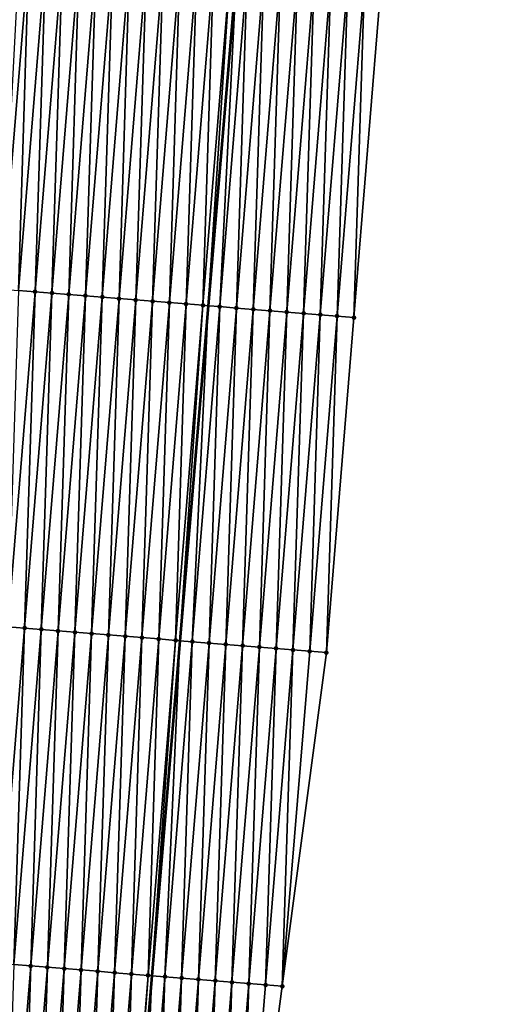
# Model space of a CAD drawing. Header units: feet. Extents: x 2017424 to 2024169, y 808042 to 818730.
# Tile 76 of 256: x 2023613 to 2023643, y 810480 to 810538. Entities that reach past the tile are written whole.
import ezdxf

# ---------------------------------------------------------------- set-up
doc = ezdxf.new("R2010")
doc.units = ezdxf.units.FT
doc.header["$MEASUREMENT"] = 0
for name, color, linetype, lineweight in [('EP_Travel Lane', 172, 'Continuous', 53), ('NB-Road Shots', 141, 'Continuous', 100), ('NB-Road X-Section', 40, 'Continuous', 13)]:
    doc.layers.add(name, color=color, linetype=linetype, lineweight=lineweight)
doc.layers.add('I-77-MM15-17_NB-Surface-BORDER', color=7, linetype='Continuous')
doc.layers.add('I-77-MM15-17_NB-Surface-TIN', color=7, linetype='Continuous')

msp = doc.modelspace()

# ---------------------------------------------------------------- linework, layer by layer
at = {"layer": 'EP_Travel Lane'}
msp.add_polyline3d([(2023636.194975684, 810660.6554825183, 298.1690445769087), (2023634.536789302, 810640.7358832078, 297.4895052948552), (2023632.878651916, 810620.8168724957, 296.7929806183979), (2023631.220537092, 810600.8981328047, 296.0886426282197), (2023629.562454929, 810580.9797854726, 295.3729813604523), (2023627.904400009, 810561.0617654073, 294.647877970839), (2023626.231064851, 810541.1344200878, 293.9291751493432), (2023624.55288147, 810521.2178404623, 293.209604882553), (2023622.874719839, 810501.30151896, 292.4824102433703), (2023621.196554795, 810481.3851569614, 291.7564149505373), (2023619.518263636, 810461.467298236, 291.0746202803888), (2023617.839902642, 810441.5486107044, 290.4173127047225), (2023616.161568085, 810421.6302369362, 289.7507433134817)], dxfattribs=at)
at = {"layer": 'I-77-MM15-17_NB-Surface-BORDER', "color": 3, "linetype": 'Continuous', "lineweight": -3}
msp.add_polyline3d([(2023642.565586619, 810660.1413203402, 298.0679183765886), (2023640.946620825, 810640.2186194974, 297.3859252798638), (2023640.324488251, 810620.2163845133, 296.6617753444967), (2023639.702350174, 810600.2140818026, 295.9395872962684), (2023638.08350016, 810580.2928057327, 295.2164933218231), (2023636.464725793, 810560.3724605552, 294.466545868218), (2023634.838535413, 810540.4378691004, 293.733474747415), (2023633.211074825, 810520.5176756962, 292.9983499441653), (2023631.583581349, 810500.5970797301, 292.2751134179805), (2023628.959330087, 810480.7569502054, 291.580269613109), (2023626.335009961, 810460.9159777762, 290.9103057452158), (2023624.707408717, 810440.9940627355, 290.2260235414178), (2023624.076539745, 810420.9913689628, 289.5225833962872)], dxfattribs=at)
at = {"layer": 'I-77-MM15-17_NB-Surface-TIN', "color": 128, "linetype": 'Continuous', "lineweight": -3}
for points in [[(2023612.279514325, 810522.2117915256, 293.4669144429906), (2023613.907002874, 810542.1323271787, 294.1919321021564), (2023613.333153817, 810542.1788750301, 294.2017614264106)], [(2023612.279514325, 810522.2117915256, 293.4669144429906), (2023613.276246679, 810522.1310138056, 293.4477185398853), (2023613.907002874, 810542.1323271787, 294.1919321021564)], [(2023613.276246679, 810522.1310138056, 293.4477185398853), (2023614.903736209, 810542.0515614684, 294.1723815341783), (2023613.907002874, 810542.1323271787, 294.1919321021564)], [(2023613.276246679, 810522.1310138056, 293.4477185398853), (2023614.27298586, 810522.0503196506, 293.4260548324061), (2023614.903736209, 810542.0515614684, 294.1723815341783)], [(2023614.27298586, 810522.0503196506, 293.4260548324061), (2023615.900468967, 810541.9707886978, 294.1530394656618), (2023614.903736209, 810542.0515614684, 294.1723815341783)], [(2023614.27298586, 810522.0503196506, 293.4260548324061), (2023615.269720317, 810521.9695676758, 293.4060986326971), (2023615.900468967, 810541.9707886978, 294.1530394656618)], [(2023615.269720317, 810521.9695676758, 293.4060986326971), (2023616.897203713, 810541.8900402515, 294.1329790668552), (2023615.900468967, 810541.9707886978, 294.1530394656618)], [(2023615.269720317, 810521.9695676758, 293.4060986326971), (2023616.266442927, 810521.8886706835, 293.3904250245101), (2023616.897203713, 810541.8900402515, 294.1329790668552)], [(2023616.266442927, 810521.8886706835, 293.3904250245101), (2023617.893925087, 810541.8091281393, 294.117751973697), (2023616.897203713, 810541.8900402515, 294.1329790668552)], [(2023616.266442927, 810521.8886706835, 293.3904250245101), (2023617.263161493, 810521.8077241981, 293.376213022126), (2023617.893925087, 810541.8091281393, 294.117751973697)], [(2023617.263161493, 810521.8077241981, 293.376213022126), (2023618.890648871, 810541.7282455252, 294.1016537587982), (2023617.893925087, 810541.8091281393, 294.117751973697)], [(2023617.263161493, 810521.8077241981, 293.376213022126), (2023618.259892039, 810521.726924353, 293.3576705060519), (2023618.890648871, 810541.7282455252, 294.1016537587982)], [(2023618.259892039, 810521.726924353, 293.3576705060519), (2023619.887381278, 810541.647468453, 294.0824387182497), (2023618.890648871, 810541.7282455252, 294.1016537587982)], [(2023618.259892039, 810521.726924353, 293.3576705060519), (2023619.25663206, 810521.6462404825, 293.335703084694), (2023619.887381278, 810541.647468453, 294.0824387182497)], [(2023619.25663206, 810521.6462404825, 293.335703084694), (2023620.884121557, 810541.5667877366, 294.0603781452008), (2023619.887381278, 810541.647468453, 294.0824387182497)], [(2023619.25663206, 810521.6462404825, 293.335703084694), (2023620.253375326, 810521.5655963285, 293.3125627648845), (2023620.884121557, 810541.5667877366, 294.0603781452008)], [(2023620.253375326, 810521.5655963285, 293.3125627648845), (2023621.88086723, 810541.4861730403, 294.036367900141), (2023620.884121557, 810541.5667877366, 294.0603781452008)], [(2023620.253375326, 810521.5655963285, 293.3125627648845), (2023621.250114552, 810521.4849027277, 293.2908826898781), (2023621.88086723, 810541.4861730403, 294.036367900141)], [(2023621.250114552, 810521.4849027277, 293.2908826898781), (2023622.877610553, 810541.4055295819, 294.0132070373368), (2023621.88086723, 810541.4861730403, 294.036367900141)], [(2023621.250114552, 810521.4849027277, 293.2908826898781), (2023622.246848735, 810521.4041473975, 293.2710255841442), (2023622.877610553, 810541.4055295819, 294.0132070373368)], [(2023622.246848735, 810521.4041473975, 293.2710255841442), (2023623.874351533, 810541.3248574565, 293.9908927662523), (2023622.877610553, 810541.4055295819, 294.0132070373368)], [(2023622.246848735, 810521.4041473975, 293.2710255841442), (2023623.243595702, 810521.3235485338, 293.2465477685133), (2023623.874351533, 810541.3248574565, 293.9908927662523)], [(2023623.243595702, 810521.3235485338, 293.2465477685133), (2023624.871099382, 810541.2442693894, 293.966096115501), (2023623.874351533, 810541.3248574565, 293.9908927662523)], [(2023623.243595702, 810521.3235485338, 293.2465477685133), (2023624.240350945, 810521.2430509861, 293.2190779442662), (2023624.871099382, 810541.2442693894, 293.966096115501)], [(2023624.240350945, 810521.2430509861, 293.2190779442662), (2023625.867850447, 810541.1637206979, 293.9401366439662), (2023624.871099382, 810541.2442693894, 293.966096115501)], [(2023624.240350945, 810521.2430509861, 293.2190779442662), (2023624.55288147, 810521.2178404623, 293.209604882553), (2023625.867850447, 810541.1637206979, 293.9401366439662)], [(2023625.867850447, 810541.1637206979, 293.9401366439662), (2023624.55288147, 810521.2178404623, 293.209604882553), (2023626.231064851, 810541.1344200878, 293.9291751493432)], [(2023625.237113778, 810521.1626463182, 293.1888652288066), (2023626.231064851, 810541.1344200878, 293.9291751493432), (2023624.55288147, 810521.2178404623, 293.209604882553)], [(2023625.237113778, 810521.1626463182, 293.1888652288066), (2023626.864612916, 810541.0833115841, 293.9100552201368), (2023626.231064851, 810541.1344200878, 293.9291751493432)], [(2023625.237113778, 810521.1626463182, 293.1888652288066), (2023626.233854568, 810521.0819718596, 293.1666198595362), (2023626.864612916, 810541.0833115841, 293.9100552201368)], [(2023626.233854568, 810521.0819718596, 293.1666198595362), (2023627.861305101, 810541.0020422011, 293.9053788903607), (2023626.864612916, 810541.0833115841, 293.9100552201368)], [(2023626.233854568, 810521.0819718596, 293.1666198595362), (2023627.230593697, 810521.001277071, 293.1449748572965), (2023627.861305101, 810541.0020422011, 293.9053788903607)], [(2023627.230593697, 810521.001277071, 293.1449748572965), (2023628.858042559, 810540.9213269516, 293.8843381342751), (2023627.861305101, 810541.0020422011, 293.9053788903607)], [(2023627.230593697, 810521.001277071, 293.1449748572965), (2023628.227336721, 810520.9206299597, 293.1219218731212), (2023628.858042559, 810540.9213269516, 293.8843381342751)], [(2023628.227336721, 810520.9206299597, 293.1219218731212), (2023629.854780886, 810540.8406223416, 293.862983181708), (2023628.858042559, 810540.9213269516, 293.8843381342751)], [(2023628.227336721, 810520.9206299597, 293.1219218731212), (2023629.224067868, 810520.8398374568, 293.1031625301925), (2023629.854780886, 810540.8406223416, 293.862983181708)], [(2023629.224067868, 810520.8398374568, 293.1031625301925), (2023630.851511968, 810540.7598290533, 293.8442470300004), (2023629.854780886, 810540.8406223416, 293.862983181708)], [(2023629.224067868, 810520.8398374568, 293.1031625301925), (2023630.220809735, 810520.7591761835, 293.0805277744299), (2023630.851511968, 810540.7598290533, 293.8442470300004)], [(2023630.220809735, 810520.7591761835, 293.0805277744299), (2023631.848258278, 810540.6792221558, 293.8200064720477), (2023630.851511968, 810540.7598290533, 293.8442470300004)], [(2023630.220809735, 810520.7591761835, 293.0805277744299), (2023631.217560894, 810520.6786286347, 293.0545345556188), (2023631.848258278, 810540.6792221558, 293.8200064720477)], [(2023631.217560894, 810520.6786286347, 293.0545345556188), (2023632.845018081, 810540.5987804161, 293.7908885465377), (2023631.848258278, 810540.6792221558, 293.8200064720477)], [(2023631.217560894, 810520.6786286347, 293.0545345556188), (2023632.214321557, 810520.5981974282, 293.0251055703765), (2023632.845018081, 810540.5987804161, 293.7908885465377)], [(2023632.214321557, 810520.5981974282, 293.0251055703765), (2023633.841776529, 810540.5183220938, 293.7622603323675), (2023632.845018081, 810540.5987804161, 293.7908885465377)], [(2023632.214321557, 810520.5981974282, 293.0251055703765), (2023633.211074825, 810520.5176756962, 292.9983499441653), (2023633.841776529, 810540.5183220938, 293.7622603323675)], [(2023633.211074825, 810520.5176756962, 292.9983499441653), (2023634.838535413, 810540.4378691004, 293.733474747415), (2023633.841776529, 810540.5183220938, 293.7622603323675)], [(2023612.645531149, 810502.1301981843, 292.6888055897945), (2023614.27298586, 810522.0503196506, 293.4260548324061), (2023613.276246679, 810522.1310138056, 293.4477185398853)], [(2023612.645531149, 810502.1301981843, 292.6888055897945), (2023613.642255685, 810502.0493247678, 292.6724357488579), (2023614.27298586, 810522.0503196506, 293.4260548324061)], [(2023613.642255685, 810502.0493247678, 292.6724357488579), (2023615.269720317, 810521.9695676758, 293.4060986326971), (2023614.27298586, 810522.0503196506, 293.4260548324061)], [(2023613.642255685, 810502.0493247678, 292.6724357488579), (2023614.638976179, 810501.96840188, 292.6575268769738), (2023615.269720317, 810521.9695676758, 293.4060986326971)], [(2023614.638976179, 810501.96840188, 292.6575268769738), (2023616.266442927, 810521.8886706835, 293.3904250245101), (2023615.269720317, 810521.9695676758, 293.4060986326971)], [(2023614.638976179, 810501.96840188, 292.6575268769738), (2023615.635698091, 810501.8874963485, 292.6421054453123), (2023616.266442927, 810521.8886706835, 293.3904250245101)], [(2023615.635698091, 810501.8874963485, 292.6421054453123), (2023617.263161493, 810521.8077241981, 293.376213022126), (2023616.266442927, 810521.8886706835, 293.3904250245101)], [(2023615.635698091, 810501.8874963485, 292.6421054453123), (2023616.632428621, 810501.806696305, 292.6235687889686), (2023617.263161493, 810521.8077241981, 293.376213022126)], [(2023616.632428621, 810501.806696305, 292.6235687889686), (2023618.259892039, 810521.726924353, 293.3576705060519), (2023617.263161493, 810521.8077241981, 293.376213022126)], [(2023616.632428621, 810501.806696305, 292.6235687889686), (2023617.629168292, 810501.7260081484, 292.6017279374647), (2023618.259892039, 810521.726924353, 293.3576705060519)], [(2023617.629168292, 810501.7260081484, 292.6017279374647), (2023619.25663206, 810521.6462404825, 293.335703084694), (2023618.259892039, 810521.726924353, 293.3576705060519)], [(2023617.629168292, 810501.7260081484, 292.6017279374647), (2023618.625910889, 810501.6453558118, 292.5788292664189), (2023619.25663206, 810521.6462404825, 293.335703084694)], [(2023618.625910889, 810501.6453558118, 292.5788292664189), (2023620.253375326, 810521.5655963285, 293.3125627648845), (2023619.25663206, 810521.6462404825, 293.335703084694)], [(2023618.625910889, 810501.6453558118, 292.5788292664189), (2023619.622648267, 810501.5646395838, 292.5578174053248), (2023620.253375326, 810521.5655963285, 293.3125627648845)], [(2023619.622648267, 810501.5646395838, 292.5578174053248), (2023621.250114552, 810521.4849027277, 293.2908826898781), (2023620.253375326, 810521.5655963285, 293.3125627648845)], [(2023619.622648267, 810501.5646395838, 292.5578174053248), (2023620.619382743, 810501.4838878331, 292.5378545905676), (2023621.250114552, 810521.4849027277, 293.2908826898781)], [(2023620.619382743, 810501.4838878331, 292.5378545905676), (2023622.246848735, 810521.4041473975, 293.2710255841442), (2023621.250114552, 810521.4849027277, 293.2908826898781)], [(2023620.619382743, 810501.4838878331, 292.5378545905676), (2023621.616128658, 810501.4032761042, 292.5137567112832), (2023622.246848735, 810521.4041473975, 293.2710255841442)], [(2023621.616128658, 810501.4032761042, 292.5137567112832), (2023623.243595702, 810521.3235485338, 293.2465477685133), (2023622.246848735, 810521.4041473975, 293.2710255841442)], [(2023621.616128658, 810501.4032761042, 292.5137567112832), (2023622.61287304, 810501.322645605, 292.4902131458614), (2023623.243595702, 810521.3235485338, 293.2465477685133)], [(2023622.61287304, 810501.322645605, 292.4902131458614), (2023624.240350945, 810521.2430509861, 293.2190779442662), (2023623.243595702, 810521.3235485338, 293.2465477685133)], [(2023622.61287304, 810501.322645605, 292.4902131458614), (2023622.874719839, 810501.30151896, 292.4824102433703), (2023624.240350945, 810521.2430509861, 293.2190779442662)], [(2023624.240350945, 810521.2430509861, 293.2190779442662), (2023622.874719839, 810501.30151896, 292.4824102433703), (2023624.55288147, 810521.2178404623, 293.209604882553)], [(2023623.609634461, 810501.2422236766, 292.4605101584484), (2023624.55288147, 810521.2178404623, 293.209604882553), (2023622.874719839, 810501.30151896, 292.4824102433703)], [(2023623.609634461, 810501.2422236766, 292.4605101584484), (2023625.237113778, 810521.1626463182, 293.1888652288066), (2023624.55288147, 810521.2178404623, 293.209604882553)], [(2023623.609634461, 810501.2422236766, 292.4605101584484), (2023624.606370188, 810501.1614872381, 292.4400951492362), (2023625.237113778, 810521.1626463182, 293.1888652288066)], [(2023624.606370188, 810501.1614872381, 292.4400951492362), (2023626.233854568, 810521.0819718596, 293.1666198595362), (2023625.237113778, 810521.1626463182, 293.1888652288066)], [(2023624.606370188, 810501.1614872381, 292.4400951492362), (2023625.603109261, 810501.0807917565, 292.4184706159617), (2023626.233854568, 810521.0819718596, 293.1666198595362)], [(2023625.603109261, 810501.0807917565, 292.4184706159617), (2023627.230593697, 810521.001277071, 293.1449748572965), (2023626.233854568, 810521.0819718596, 293.1666198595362)], [(2023625.603109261, 810501.0807917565, 292.4184706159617), (2023626.599849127, 810501.0001059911, 292.3965591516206), (2023627.230593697, 810521.001277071, 293.1449748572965)], [(2023626.599849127, 810501.0001059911, 292.3965591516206), (2023628.227336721, 810520.9206299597, 293.1219218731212), (2023627.230593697, 810521.001277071, 293.1449748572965)], [(2023626.599849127, 810501.0001059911, 292.3965591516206), (2023627.59657883, 810500.9192958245, 292.3783214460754), (2023628.227336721, 810520.9206299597, 293.1219218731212)], [(2023627.59657883, 810500.9192958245, 292.3783214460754), (2023629.224067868, 810520.8398374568, 293.1031625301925), (2023628.227336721, 810520.9206299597, 293.1219218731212)], [(2023627.59657883, 810500.9192958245, 292.3783214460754), (2023628.593322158, 810500.8386524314, 292.3551586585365), (2023629.224067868, 810520.8398374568, 293.1031625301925)], [(2023628.593322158, 810500.8386524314, 292.3551586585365), (2023630.220809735, 810520.7591761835, 293.0805277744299), (2023629.224067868, 810520.8398374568, 293.1031625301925)], [(2023628.593322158, 810500.8386524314, 292.3551586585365), (2023629.590071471, 810500.7580822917, 292.3298325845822), (2023630.220809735, 810520.7591761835, 293.0805277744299)], [(2023629.590071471, 810500.7580822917, 292.3298325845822), (2023631.217560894, 810520.6786286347, 293.0545345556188), (2023630.220809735, 810520.7591761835, 293.0805277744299)], [(2023629.590071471, 810500.7580822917, 292.3298325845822), (2023630.586825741, 810500.6775728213, 292.302714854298), (2023631.217560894, 810520.6786286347, 293.0545345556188)], [(2023630.586825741, 810500.6775728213, 292.302714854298), (2023632.214321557, 810520.5981974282, 293.0251055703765), (2023631.217560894, 810520.6786286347, 293.0545345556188)], [(2023630.586825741, 810500.6775728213, 292.302714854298), (2023631.583581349, 810500.5970797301, 292.2751134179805), (2023632.214321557, 810520.5981974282, 293.0251055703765)], [(2023631.583581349, 810500.5970797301, 292.2751134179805), (2023633.211074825, 810520.5176756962, 292.9983499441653), (2023632.214321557, 810520.5981974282, 293.0251055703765)], [(2023612.014745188, 810482.1285204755, 291.9553532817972), (2023613.642255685, 810502.0493247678, 292.6724357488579), (2023612.645531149, 810502.1301981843, 292.6888055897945)], [(2023612.014745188, 810482.1285204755, 291.9553532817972), (2023613.0114641, 810482.0475782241, 291.9410163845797), (2023613.642255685, 810502.0493247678, 292.6724357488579)], [(2023613.0114641, 810482.0475782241, 291.9410163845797), (2023614.638976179, 810501.96840188, 292.6575268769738), (2023613.642255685, 810502.0493247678, 292.6724357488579)], [(2023613.0114641, 810482.0475782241, 291.9410163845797), (2023614.008177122, 810481.9665638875, 291.9288082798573), (2023614.638976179, 810501.96840188, 292.6575268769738)], [(2023614.008177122, 810481.9665638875, 291.9288082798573), (2023615.635698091, 810501.8874963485, 292.6421054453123), (2023614.638976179, 810501.96840188, 292.6575268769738)], [(2023614.008177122, 810481.9665638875, 291.9288082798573), (2023615.004913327, 810481.8858332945, 291.9082207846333), (2023615.635698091, 810501.8874963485, 292.6421054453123)], [(2023615.004913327, 810481.8858332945, 291.9082207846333), (2023616.632428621, 810501.806696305, 292.6235687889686), (2023615.635698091, 810501.8874963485, 292.6421054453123)], [(2023615.004913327, 810481.8858332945, 291.9082207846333), (2023616.001656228, 810481.8051846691, 291.8852126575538), (2023616.632428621, 810501.806696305, 292.6235687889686)], [(2023616.001656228, 810481.8051846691, 291.8852126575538), (2023617.629168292, 810501.7260081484, 292.6017279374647), (2023616.632428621, 810501.806696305, 292.6235687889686)], [(2023616.001656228, 810481.8051846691, 291.8852126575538), (2023616.998398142, 810481.7245239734, 291.8625609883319), (2023617.629168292, 810501.7260081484, 292.6017279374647)], [(2023616.998398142, 810481.7245239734, 291.8625609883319), (2023618.625910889, 810501.6453558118, 292.5788292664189), (2023617.629168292, 810501.7260081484, 292.6017279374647)], [(2023616.998398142, 810481.7245239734, 291.8625609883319), (2023617.995138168, 810481.6438401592, 291.8405920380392), (2023618.625910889, 810501.6453558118, 292.5788292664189)], [(2023617.995138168, 810481.6438401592, 291.8405920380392), (2023619.622648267, 810501.5646395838, 292.5578174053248), (2023618.625910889, 810501.6453558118, 292.5788292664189)], [(2023617.995138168, 810481.6438401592, 291.8405920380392), (2023618.991879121, 810481.563167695, 291.8182879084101), (2023619.622648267, 810501.5646395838, 292.5578174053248)], [(2023618.991879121, 810481.563167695, 291.8182879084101), (2023620.619382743, 810501.4838878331, 292.5378545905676), (2023619.622648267, 810501.5646395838, 292.5578174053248)], [(2023618.991879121, 810481.563167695, 291.8182879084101), (2023619.988631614, 810481.4826364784, 291.7918125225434), (2023620.619382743, 810501.4838878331, 292.5378545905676)], [(2023619.988631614, 810481.4826364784, 291.7918125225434), (2023621.616128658, 810501.4032761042, 292.5137567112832), (2023620.619382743, 810501.4838878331, 292.5378545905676)], [(2023619.988631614, 810481.4826364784, 291.7918125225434), (2023620.985391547, 810481.40219633, 291.7626477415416), (2023621.616128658, 810501.4032761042, 292.5137567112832)], [(2023620.985391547, 810481.40219633, 291.7626477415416), (2023622.61287304, 810501.322645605, 292.4902131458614), (2023621.616128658, 810501.4032761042, 292.5137567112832)], [(2023620.985391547, 810481.40219633, 291.7626477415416), (2023621.196554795, 810481.3851569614, 291.7564149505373), (2023622.61287304, 810501.322645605, 292.4902131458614)], [(2023622.61287304, 810501.322645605, 292.4902131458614), (2023621.196554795, 810481.3851569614, 291.7564149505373), (2023622.874719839, 810501.30151896, 292.4824102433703)], [(2023621.982152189, 810481.3217648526, 291.7332268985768), (2023622.874719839, 810501.30151896, 292.4824102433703), (2023621.196554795, 810481.3851569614, 291.7564149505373)], [(2023621.982152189, 810481.3217648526, 291.7332268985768), (2023623.609634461, 810501.2422236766, 292.4605101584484), (2023622.874719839, 810501.30151896, 292.4824102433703)], [(2023621.982152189, 810481.3217648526, 291.7332268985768), (2023622.978893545, 810481.2410973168, 291.7107772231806), (2023623.609634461, 810501.2422236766, 292.4605101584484)], [(2023622.978893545, 810481.2410973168, 291.7107772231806), (2023624.606370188, 810501.1614872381, 292.4400951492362), (2023623.609634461, 810501.2422236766, 292.4605101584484)], [(2023622.978893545, 810481.2410973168, 291.7107772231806), (2023623.975620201, 810481.1602498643, 291.6936407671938), (2023624.606370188, 810501.1614872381, 292.4400951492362)], [(2023623.975620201, 810481.1602498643, 291.6936407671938), (2023625.603109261, 810501.0807917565, 292.4184706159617), (2023624.606370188, 810501.1614872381, 292.4400951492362)], [(2023623.975620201, 810481.1602498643, 291.6936407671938), (2023624.972354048, 810481.0794904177, 291.673905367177), (2023625.603109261, 810501.0807917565, 292.4184706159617)], [(2023624.972354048, 810481.0794904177, 291.673905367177), (2023626.599849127, 810501.0001059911, 292.3965591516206), (2023625.603109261, 810501.0807917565, 292.4184706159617)], [(2023624.972354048, 810481.0794904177, 291.673905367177), (2023625.969085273, 810480.9986988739, 291.6551178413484), (2023626.599849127, 810501.0001059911, 292.3965591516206)], [(2023625.969085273, 810480.9986988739, 291.6551178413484), (2023627.59657883, 810500.9192958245, 292.3783214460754), (2023626.599849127, 810501.0001059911, 292.3965591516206)], [(2023625.969085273, 810480.9986988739, 291.6551178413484), (2023626.965830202, 810480.9180750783, 291.6313764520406), (2023627.59657883, 810500.9192958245, 292.3783214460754)], [(2023626.965830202, 810480.9180750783, 291.6313764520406), (2023628.593322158, 810500.8386524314, 292.3551586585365), (2023627.59657883, 810500.9192958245, 292.3783214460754)], [(2023626.965830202, 810480.9180750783, 291.6313764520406), (2023627.962578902, 810480.8374974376, 291.6062720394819), (2023628.593322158, 810500.8386524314, 292.3551586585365)], [(2023627.962578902, 810480.8374974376, 291.6062720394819), (2023629.590071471, 810500.7580822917, 292.3298325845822), (2023628.593322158, 810500.8386524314, 292.3551586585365)], [(2023627.962578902, 810480.8374974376, 291.6062720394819), (2023628.959330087, 810480.7569502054, 291.580269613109), (2023629.590071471, 810500.7580822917, 292.3298325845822)], [(2023628.959330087, 810480.7569502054, 291.580269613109), (2023630.586825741, 810500.6775728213, 292.302714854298), (2023629.590071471, 810500.7580822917, 292.3298325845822)], [(2023628.959330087, 810480.7569502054, 291.580269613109), (2023631.583581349, 810500.5970797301, 292.2751134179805), (2023630.586825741, 810500.6775728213, 292.302714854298)], [(2023612.380595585, 810462.0448900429, 291.2373990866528), (2023614.008177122, 810481.9665638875, 291.9288082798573), (2023613.0114641, 810482.0475782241, 291.9410163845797)], [(2023612.380595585, 810462.0448900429, 291.2373990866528), (2023613.377325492, 810461.9640823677, 291.219087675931), (2023614.008177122, 810481.9665638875, 291.9288082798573)], [(2023613.377325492, 810461.9640823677, 291.219087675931), (2023615.004913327, 810481.8858332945, 291.9082207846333), (2023614.008177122, 810481.9665638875, 291.9288082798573)], [(2023613.377325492, 810461.9640823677, 291.219087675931), (2023614.374065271, 810461.8833955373, 291.1972075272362), (2023615.004913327, 810481.8858332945, 291.9082207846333)], [(2023614.374065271, 810461.8833955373, 291.1972075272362), (2023616.001656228, 810481.8051846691, 291.8852126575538), (2023615.004913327, 810481.8858332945, 291.9082207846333)], [(2023614.374065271, 810461.8833955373, 291.1972075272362), (2023615.37080884, 810461.8027550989, 291.1739573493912), (2023616.001656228, 810481.8051846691, 291.8852126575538)], [(2023615.37080884, 810461.8027550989, 291.1739573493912), (2023616.998398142, 810481.7245239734, 291.8625609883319), (2023616.001656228, 810481.8051846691, 291.8852126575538)], [(2023615.37080884, 810461.8027550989, 291.1739573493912), (2023616.367550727, 810461.7220940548, 291.1513156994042), (2023616.998398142, 810481.7245239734, 291.8625609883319)], [(2023616.367550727, 810461.7220940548, 291.1513156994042), (2023617.995138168, 810481.6438401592, 291.8405920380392), (2023616.998398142, 810481.7245239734, 291.8625609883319)], [(2023616.367550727, 810461.7220940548, 291.1513156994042), (2023617.364293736, 810461.6414467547, 291.1282681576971), (2023617.995138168, 810481.6438401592, 291.8405920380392)], [(2023617.364293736, 810461.6414467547, 291.1282681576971), (2023618.991879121, 810481.563167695, 291.8182879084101), (2023617.995138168, 810481.6438401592, 291.8405920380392)], [(2023617.364293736, 810461.6414467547, 291.1282681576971), (2023618.361036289, 810461.5607938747, 291.105385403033), (2023618.991879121, 810481.563167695, 291.8182879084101)], [(2023618.361036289, 810461.5607938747, 291.105385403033), (2023619.988631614, 810481.4826364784, 291.7918125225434), (2023618.991879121, 810481.563167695, 291.8182879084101)], [(2023618.361036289, 810461.5607938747, 291.105385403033), (2023619.35778769, 810461.480249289, 291.0793045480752), (2023619.988631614, 810481.4826364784, 291.7918125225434)], [(2023619.35778769, 810461.480249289, 291.0793045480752), (2023620.985391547, 810481.40219633, 291.7626477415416), (2023619.988631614, 810481.4826364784, 291.7918125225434)], [(2023619.35778769, 810461.480249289, 291.0793045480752), (2023619.518263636, 810461.467298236, 291.0746202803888), (2023620.985391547, 810481.40219633, 291.7626477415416)], [(2023620.985391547, 810481.40219633, 291.7626477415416), (2023619.518263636, 810461.467298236, 291.0746202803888), (2023621.196554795, 810481.3851569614, 291.7564149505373)], [(2023620.35454743, 810461.3998067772, 291.0502092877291), (2023621.196554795, 810481.3851569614, 291.7564149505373), (2023619.518263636, 810461.467298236, 291.0746202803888)], [(2023620.35454743, 810461.3998067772, 291.0502092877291), (2023621.982152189, 810481.3217648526, 291.7332268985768), (2023621.196554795, 810481.3851569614, 291.7564149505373)], [(2023620.35454743, 810461.3998067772, 291.0502092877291), (2023621.35129529, 810461.3192188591, 291.0254081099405), (2023621.982152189, 810481.3217648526, 291.7332268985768)], [(2023621.35129529, 810461.3192188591, 291.0254081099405), (2023622.978893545, 810481.2410973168, 291.7107772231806), (2023621.982152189, 810481.3217648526, 291.7332268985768)], [(2023621.35129529, 810461.3192188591, 291.0254081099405), (2023622.348028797, 810461.238455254, 291.0057952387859), (2023622.978893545, 810481.2410973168, 291.7107772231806)], [(2023622.348028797, 810461.238455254, 291.0057952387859), (2023623.975620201, 810481.1602498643, 291.6936407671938), (2023622.978893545, 810481.2410973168, 291.7107772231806)], [(2023622.348028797, 810461.238455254, 291.0057952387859), (2023623.34476494, 810461.1577239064, 290.9852297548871), (2023623.975620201, 810481.1602498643, 291.6936407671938)], [(2023623.34476494, 810461.1577239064, 290.9852297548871), (2023624.972354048, 810481.0794904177, 291.673905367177), (2023623.975620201, 810481.1602498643, 291.6936407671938)], [(2023623.34476494, 810461.1577239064, 290.9852297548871), (2023624.341504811, 810461.0770381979, 290.9633164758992), (2023624.972354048, 810481.0794904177, 291.673905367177)], [(2023624.341504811, 810461.0770381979, 290.9633164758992), (2023625.969085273, 810480.9986988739, 291.6551178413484), (2023624.972354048, 810481.0794904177, 291.673905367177)], [(2023624.341504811, 810461.0770381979, 290.9633164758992), (2023625.338252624, 810460.996449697, 290.9385325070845), (2023625.969085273, 810480.9986988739, 291.6551178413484)], [(2023625.338252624, 810460.996449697, 290.9385325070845), (2023626.965830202, 810480.9180750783, 291.6313764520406), (2023625.969085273, 810480.9986988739, 291.6551178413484)], [(2023625.338252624, 810460.996449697, 290.9385325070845), (2023626.335009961, 810460.9159777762, 290.9103057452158), (2023626.965830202, 810480.9180750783, 291.6313764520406)], [(2023626.335009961, 810460.9159777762, 290.9103057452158), (2023627.962578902, 810480.8374974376, 291.6062720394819), (2023626.965830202, 810480.9180750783, 291.6313764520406)], [(2023626.335009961, 810460.9159777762, 290.9103057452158), (2023628.959330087, 810480.7569502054, 291.580269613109), (2023627.962578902, 810480.8374974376, 291.6062720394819)]]:
    msp.add_3dface(points, dxfattribs=at)
at = {"layer": 'NB-Road Shots', "lineweight": 100}
for p in [(2023614.27298586, 810522.0503196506, 293.4260548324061), (2023615.269720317, 810521.9695676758, 293.4060986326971), (2023616.266442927, 810521.8886706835, 293.3904250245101), (2023617.263161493, 810521.8077241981, 293.376213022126), (2023618.259892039, 810521.726924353, 293.3576705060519), (2023619.25663206, 810521.6462404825, 293.335703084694), (2023620.253375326, 810521.5655963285, 293.3125627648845), (2023621.250114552, 810521.4849027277, 293.2908826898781), (2023622.246848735, 810521.4041473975, 293.2710255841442), (2023623.243595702, 810521.3235485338, 293.2465477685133), (2023624.240350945, 810521.2430509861, 293.2190779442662), (2023625.237113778, 810521.1626463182, 293.1888652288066), (2023626.233854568, 810521.0819718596, 293.1666198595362), (2023627.230593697, 810521.001277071, 293.1449748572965), (2023628.227336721, 810520.9206299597, 293.1219218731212), (2023629.224067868, 810520.8398374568, 293.1031625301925), (2023630.220809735, 810520.7591761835, 293.0805277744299), (2023631.217560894, 810520.6786286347, 293.0545345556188), (2023632.214321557, 810520.5981974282, 293.0251055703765), (2023633.211074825, 810520.5176756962, 292.9983499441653), (2023613.642255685, 810502.0493247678, 292.6724357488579), (2023614.638976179, 810501.96840188, 292.6575268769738), (2023615.635698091, 810501.8874963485, 292.6421054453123), (2023616.632428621, 810501.806696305, 292.6235687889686), (2023617.629168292, 810501.7260081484, 292.6017279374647), (2023618.625910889, 810501.6453558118, 292.5788292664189), (2023619.622648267, 810501.5646395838, 292.5578174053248), (2023620.619382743, 810501.4838878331, 292.5378545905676), (2023621.616128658, 810501.4032761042, 292.5137567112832), (2023622.61287304, 810501.322645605, 292.4902131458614), (2023623.609634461, 810501.2422236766, 292.4605101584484), (2023624.606370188, 810501.1614872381, 292.4400951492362), (2023625.603109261, 810501.0807917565, 292.4184706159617), (2023626.599849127, 810501.0001059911, 292.3965591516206), (2023627.59657883, 810500.9192958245, 292.3783214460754), (2023628.593322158, 810500.8386524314, 292.3551586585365), (2023629.590071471, 810500.7580822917, 292.3298325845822), (2023630.586825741, 810500.6775728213, 292.302714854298), (2023631.583581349, 810500.5970797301, 292.2751134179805), (2023614.008177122, 810481.9665638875, 291.9288082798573), (2023615.004913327, 810481.8858332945, 291.9082207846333), (2023616.001656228, 810481.8051846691, 291.8852126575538), (2023616.998398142, 810481.7245239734, 291.8625609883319), (2023617.995138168, 810481.6438401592, 291.8405920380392), (2023618.991879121, 810481.563167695, 291.8182879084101), (2023619.988631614, 810481.4826364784, 291.7918125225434), (2023620.985391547, 810481.40219633, 291.7626477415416), (2023621.982152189, 810481.3217648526, 291.7332268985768), (2023622.978893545, 810481.2410973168, 291.7107772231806), (2023623.975620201, 810481.1602498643, 291.6936407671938), (2023624.972354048, 810481.0794904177, 291.673905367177), (2023625.969085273, 810480.9986988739, 291.6551178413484), (2023626.965830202, 810480.9180750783, 291.6313764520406), (2023627.962578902, 810480.8374974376, 291.6062720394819), (2023628.959330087, 810480.7569502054, 291.580269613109)]:
    msp.add_point(p, dxfattribs=at)
at = {"layer": 'NB-Road X-Section', "extrusion": (0.08138077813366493, 0.9961045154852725, 0.03395531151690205), "elevation": 972057.9417748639, "flags": 128}
msp.add_lwpolyline([(-1950914.379401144, -32732.40694764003), (-1950913.379401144, -32732.38017657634), (-1950912.379401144, -32732.35073061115), (-1950911.379401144, -32732.32472239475), (-1950910.379401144, -32732.30207457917), (-1950909.379401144, -32732.28330441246), (-1950908.379401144, -32732.26023812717), (-1950907.379401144, -32732.23858063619), (-1950906.379401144, -32732.21632243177), (-1950905.379401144, -32732.18609228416), (-1950904.379401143, -32732.15860661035), (-1950903.379401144, -32732.13411467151), (-1950902.379401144, -32732.11424610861), (-1950901.379401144, -32732.09255352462), (-1950900.379401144, -32732.06939985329), (-1950899.379401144, -32732.04741975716), (-1950898.379401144, -32732.02886654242), (-1950897.379401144, -32732.01464633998), (-1950896.379401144, -32731.99896368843), (-1950895.379401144, -32731.97899597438), (-1950894.379401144, -32731.95731976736), (-1950893.379401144, -32731.93811278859), (-1950892.379401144, -32731.92212140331), (-1950891.379401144, -32731.91004988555), (-1950890.379401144, -32731.88973991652), (-1950889.379401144, -32731.86117287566), (-1950888.379401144, -32731.83661747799), (-1950887.379401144, -32731.81188574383), (-1950886.379401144, -32731.7904646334), (-1950885.379401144, -32731.77499448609), (-1950884.379401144, -32731.75490753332), (-1950883.379401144, -32731.73102303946), (-1950882.379401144, -32731.70497133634), (-1950881.379401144, -32731.67903968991), (-1950880.379401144, -32731.66064589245), (-1950879.379401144, -32731.6450092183), (-1950878.379401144, -32731.62568013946), (-1950877.379401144, -32731.60195038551), (-1950876.379401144, -32731.57778888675), (-1950875.379401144, -32731.55108386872), (-1950874.379401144, -32731.52954394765), (-1950873.379401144, -32731.51279390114), (-1950872.379401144, -32731.49722003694), (-1950871.379401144, -32731.47535244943), (-1950870.379401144, -32731.44892383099), (-1950869.379401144, -32731.42494173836), (-1950869.270839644, -32731.42263811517), (-1950869.161315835, -32731.42169848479), (-1950868.379401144, -32731.43230684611), (-1950868.162077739, -32731.43830659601), (-1950867.379401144, -32731.46372612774), (-1950866.379401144, -32731.48149091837), (-1950865.379401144, -32731.50764311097), (-1950864.379401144, -32731.52978675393), (-1950863.379401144, -32731.54846379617)], dxfattribs=at)
at = {"layer": 'NB-Road X-Section', "extrusion": (0.08138077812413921, 0.9961045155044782, 0.03395531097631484), "elevation": 972037.9417709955, "flags": 128}
msp.add_lwpolyline([(-1950914.379411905, -32732.45057689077), (-1950913.379411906, -32732.42295952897), (-1950912.379411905, -32732.39582615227), (-1950911.379411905, -32732.37048546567), (-1950910.379411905, -32732.34730931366), (-1950909.379411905, -32732.32906108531), (-1950908.379411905, -32732.30713697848), (-1950907.379411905, -32732.28549996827), (-1950906.379411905, -32732.26507317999), (-1950905.379411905, -32732.23535305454), (-1950904.379411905, -32732.21179590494), (-1950903.379411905, -32732.18768412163), (-1950902.379411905, -32732.16770978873), (-1950901.379411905, -32732.1466858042), (-1950900.379411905, -32732.12377392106), (-1950899.379411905, -32732.10192046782), (-1950898.379411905, -32732.08337311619), (-1950897.379411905, -32732.06794278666), (-1950896.379411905, -32732.05302531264), (-1950895.379411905, -32732.03664602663), (-1950894.379411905, -32732.01490845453), (-1950893.379411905, -32731.9948607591), (-1950892.379411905, -32731.97246936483), (-1950891.379411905, -32731.96130438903), (-1950890.379411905, -32731.94006941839), (-1950889.379411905, -32731.9147891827), (-1950888.379411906, -32731.88959384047), (-1950887.379411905, -32731.86258734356), (-1950886.379411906, -32731.84088586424), (-1950885.379411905, -32731.82427208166), (-1950884.379411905, -32731.80849143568), (-1950883.379411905, -32731.78488074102), (-1950882.379411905, -32731.75672052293), (-1950881.379411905, -32731.73098571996), (-1950880.379411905, -32731.71133171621), (-1950879.379411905, -32731.6927490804), (-1950878.379411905, -32731.67284498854), (-1950877.379411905, -32731.64968942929), (-1950876.379411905, -32731.62593940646), (-1950875.379411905, -32731.59749413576), (-1950874.379411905, -32731.57586265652), (-1950873.379411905, -32731.55763198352), (-1950872.379411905, -32731.53889772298), (-1950871.379411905, -32731.51685328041), (-1950870.379411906, -32731.4926242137), (-1950869.379411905, -32731.46803814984), (-1950869.238055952, -32731.46473962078), (-1950869.101960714, -32731.46383682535), (-1950868.379411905, -32731.46996296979), (-1950868.190913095, -32731.47329898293), (-1950867.379411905, -32731.50155557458), (-1950866.379411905, -32731.52649195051), (-1950865.379411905, -32731.55179536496), (-1950864.379411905, -32731.56961660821), (-1950863.379411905, -32731.58918819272)], dxfattribs=at)
at = {"layer": 'NB-Road X-Section', "extrusion": (0.08138077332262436, 0.9961045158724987, 0.03395531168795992), "elevation": 972017.9323531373, "flags": 128}
msp.add_lwpolyline([(-1950913.384098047, -32732.46669650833), (-1950912.384098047, -32732.44067907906), (-1950911.384098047, -32732.41556018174), (-1950910.384098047, -32732.39180509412), (-1950909.384098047, -32732.37300672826), (-1950908.384098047, -32732.35325994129), (-1950907.384098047, -32732.3361135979), (-1950906.384098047, -32732.31365096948), (-1950905.384098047, -32732.28421315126), (-1950904.384098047, -32732.25503154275), (-1950903.384098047, -32732.22854088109), (-1950902.384098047, -32732.20622388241), (-1950901.384098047, -32732.18424225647), (-1950900.384098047, -32732.16157751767), (-1950899.384098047, -32732.13855611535), (-1950898.384098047, -32732.11795674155), (-1950897.384098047, -32732.10574159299), (-1950896.384098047, -32732.09139642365), (-1950895.384098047, -32732.06954756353), (-1950894.384098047, -32732.04668335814), (-1950893.384098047, -32732.02042493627), (-1950892.384098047, -32732.00366689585), (-1950891.384098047, -32731.99296119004), (-1950890.384098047, -32731.97246133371), (-1950889.384098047, -32731.9472290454), (-1950888.384098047, -32731.91944462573), (-1950887.384098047, -32731.89318845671), (-1950886.384098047, -32731.87339161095), (-1950885.384098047, -32731.85856438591), (-1950884.384098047, -32731.84123006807), (-1950883.384098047, -32731.8170583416), (-1950882.384098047, -32731.79296968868), (-1950881.384098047, -32731.76871614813), (-1950880.384098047, -32731.75091722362), (-1950879.384098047, -32731.72918534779), (-1950878.384098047, -32731.70934598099), (-1950877.384098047, -32731.68519526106), (-1950876.384098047, -32731.66078354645), (-1950875.384098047, -32731.63374296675), (-1950874.384098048, -32731.61361062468), (-1950873.384098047, -32731.5936294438), (-1950872.384098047, -32731.57628073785), (-1950871.384098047, -32731.5571585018), (-1950870.384098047, -32731.53654560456), (-1950869.384098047, -32731.51102307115), (-1950869.235190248, -32731.50798108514), (-1950869.004714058, -32731.50601279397), (-1950868.863952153, -32731.50646558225), (-1950868.384098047, -32731.51322034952), (-1950867.384098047, -32731.53590448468), (-1950866.384098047, -32731.55967088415), (-1950865.384098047, -32731.58730207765), (-1950864.384098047, -32731.60994715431), (-1950863.384098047, -32731.62623347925), (-1950862.959475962, -32731.63360581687)], dxfattribs=at)

doc.saveas('drawing.dxf')
